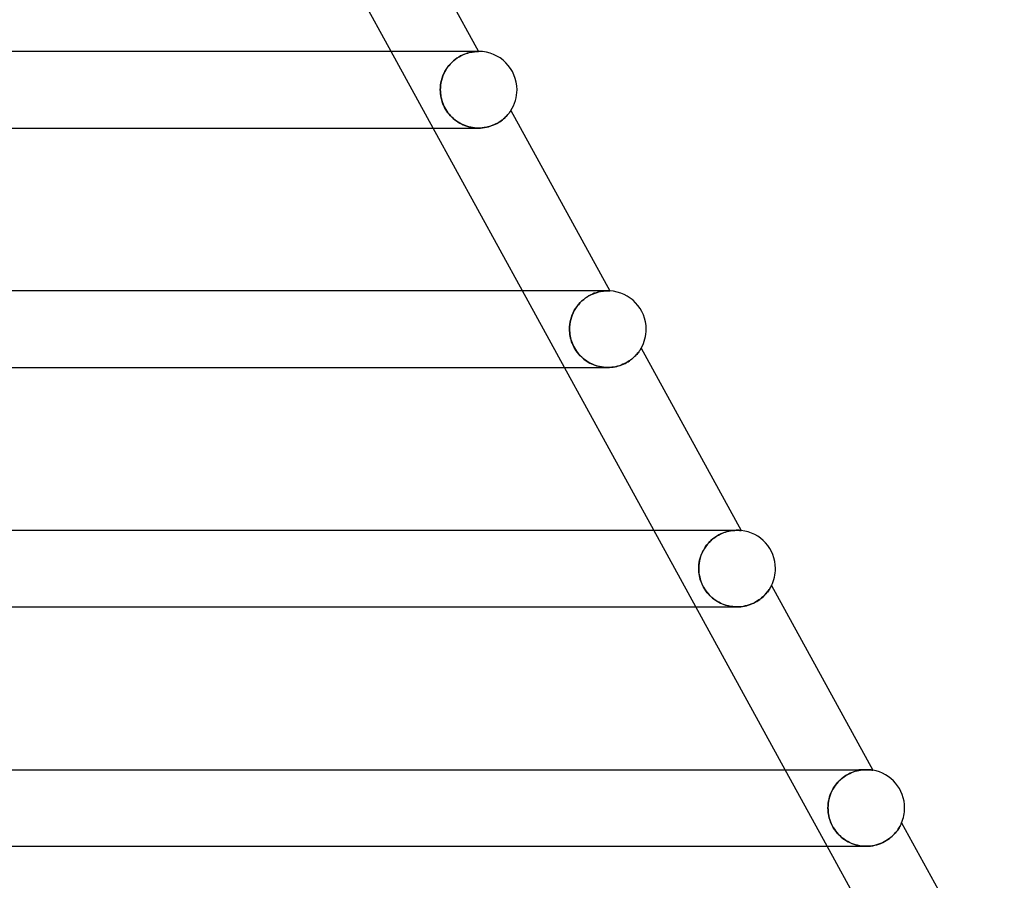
# Model space of a CAD drawing. Header units: millimetres. Extents: x -385 to 385, y -2 to 250.
# Tile 83 of 84: x 251 to 302, y 86 to 131. Entities that reach past the tile are written whole.
import ezdxf

# ---------------------------------------------------------------- set-up
doc = ezdxf.new("R2010")
doc.units = ezdxf.units.MM
doc.layers.add('HIDDEN', color=7, linetype='Continuous')
doc.layers.add('THICK', color=7, linetype='Continuous')

msp = doc.modelspace()

# ---------------------------------------------------------------- linework, layer by layer
at = {"layer": 'HIDDEN'}
for p, q in [((272.121, 125), (269.926, 129)), ((273.198, 128.523), (273.289, 128.596)), ((273.365, 128.651), (273.273, 128.584)), ((273.289, 128.596), (273.381, 128.662)), ((273.458, 128.71), (273.365, 128.651)), ((273.381, 128.662), (273.475, 128.721)), ((273.55, 128.763), (273.458, 128.71)), ((273.475, 128.721), (273.569, 128.773)), ((273.642, 128.809), (273.55, 128.763)), ((273.569, 128.773), (273.662, 128.818)), ((273.731, 128.848), (273.642, 128.809)), ((273.662, 128.818), (273.752, 128.857)), ((273.819, 128.882), (273.731, 128.848)), ((273.752, 128.857), (273.84, 128.889)), ((273.903, 128.91), (273.819, 128.882)), ((273.84, 128.889), (273.925, 128.917)), ((273.984, 128.933), (273.903, 128.91)), ((273.925, 128.917), (274.006, 128.939)), ((274.061, 128.952), (273.984, 128.933)), ((274.006, 128.939), (274.083, 128.957)), ((274.133, 128.966), (274.061, 128.952)), ((274.083, 128.957), (274.154, 128.97)), ((274.199, 128.978), (274.133, 128.966)), ((274.154, 128.97), (274.22, 128.981)), ((274.489, 129), (274.169, 129)), ((274.26, 128.986), (274.199, 128.978)), ((274.22, 128.981), (274.28, 128.988)), ((274.315, 128.992), (274.26, 128.986)), ((274.28, 128.988), (274.333, 128.993)), ((274.363, 128.995), (274.315, 128.992)), ((274.333, 128.993), (274.379, 128.996)), ((274.405, 128.998), (274.363, 128.995)), ((274.379, 128.996), (274.418, 128.998)), ((274.44, 128.999), (274.405, 128.998)), ((274.418, 128.998), (274.449, 128.999)), ((274.466, 129), (274.44, 128.999)), ((274.449, 128.999), (274.471, 129)), ((274.483, 129), (274.466, 129)), ((274.471, 129), (274.484, 129)), ((274.489, 129), (274.483, 129)), ((274.484, 129), (274.489, 129)), ((272.859, 128.154), (272.791, 128.051)), ((272.797, 128.061), (272.867, 128.165)), ((272.933, 128.252), (272.859, 128.154)), ((272.867, 128.165), (272.942, 128.263)), ((273.012, 128.344), (272.933, 128.252)), ((272.942, 128.263), (273.023, 128.356)), ((273.096, 128.431), (273.012, 128.344)), ((273.023, 128.356), (273.108, 128.443)), ((273.183, 128.511), (273.096, 128.431)), ((273.108, 128.443), (273.198, 128.523)), ((273.273, 128.584), (273.183, 128.511)), ((272.586, 127.603), (272.553, 127.485)), ((272.554, 127.49), (272.588, 127.609)), ((272.627, 127.72), (272.586, 127.603)), ((272.588, 127.609), (272.629, 127.727)), ((272.674, 127.833), (272.627, 127.72)), ((272.629, 127.727), (272.678, 127.841)), ((272.729, 127.944), (272.674, 127.833)), ((272.678, 127.841), (272.734, 127.953)), ((272.791, 128.051), (272.729, 127.944)), ((272.734, 127.953), (272.797, 128.061)), ((272.494, 127), (272.497, 127.123)), ((272.497, 127.122), (272.494, 127)), ((272.497, 127.123), (272.509, 127.246)), ((272.508, 127.244), (272.497, 127.122)), ((272.527, 127.365), (272.508, 127.244)), ((272.509, 127.246), (272.527, 127.369)), ((272.527, 127.369), (272.554, 127.49)), ((272.553, 127.485), (272.527, 127.365)), ((272.497, 126.894), (272.494, 127)), ((272.494, 127), (272.496, 126.908)), ((272.496, 126.908), (272.502, 126.816)), ((272.505, 126.788), (272.497, 126.894)), ((272.502, 126.816), (272.513, 126.722)), ((272.519, 126.683), (272.505, 126.788)), ((272.513, 126.722), (272.529, 126.628)), ((272.539, 126.578), (272.519, 126.683)), ((272.529, 126.628), (272.549, 126.533)), ((272.565, 126.474), (272.539, 126.578)), ((272.549, 126.533), (272.575, 126.437)), ((272.596, 126.371), (272.565, 126.474)), ((272.575, 126.437), (272.606, 126.342)), ((272.632, 126.27), (272.596, 126.371)), ((272.606, 126.342), (272.642, 126.246)), ((272.674, 126.171), (272.632, 126.27)), ((272.642, 126.246), (272.683, 126.151)), ((272.721, 126.074), (272.674, 126.171)), ((272.683, 126.151), (272.73, 126.059)), ((272.773, 125.981), (272.721, 126.074)), ((272.73, 126.059), (272.78, 125.969)), ((272.83, 125.89), (272.773, 125.981)), ((272.78, 125.969), (272.836, 125.882)), ((272.892, 125.803), (272.83, 125.89)), ((272.836, 125.882), (272.895, 125.799)), ((272.959, 125.718), (272.892, 125.803)), ((272.895, 125.799), (272.959, 125.718)), ((273.03, 125.638), (272.959, 125.718)), ((272.959, 125.718), (273.027, 125.641)), ((273.027, 125.641), (273.098, 125.567)), ((273.104, 125.562), (273.03, 125.638)), ((273.098, 125.567), (273.174, 125.498)), ((273.181, 125.491), (273.104, 125.562)), ((275.794, 125.478), (275.848, 125.525)), ((275.848, 125.525), (275.898, 125.572)), ((275.898, 125.572), (275.943, 125.618)), ((275.943, 125.618), (275.985, 125.662)), ((275.985, 125.662), (276.022, 125.704)), ((276.022, 125.704), (276.055, 125.744)), ((276.055, 125.744), (276.085, 125.781)), ((276.085, 125.781), (276.11, 125.814)), ((276.11, 125.814), (276.132, 125.844)), ((276.132, 125.844), (276.149, 125.869)), ((276.149, 125.869), (276.163, 125.89)), ((276.163, 125.89), (276.173, 125.904)), ((276.173, 125.904), (276.179, 125.913)), ((276.179, 125.913), (276.181, 125.916)), ((273.174, 125.498), (273.252, 125.432)), ((273.261, 125.425), (273.181, 125.491)), ((273.252, 125.432), (273.334, 125.371)), ((273.344, 125.364), (273.261, 125.425)), ((273.334, 125.371), (273.419, 125.314)), ((273.429, 125.307), (273.344, 125.364)), ((273.419, 125.314), (273.506, 125.261)), ((273.516, 125.255), (273.429, 125.307)), ((273.506, 125.261), (273.596, 125.213)), ((273.605, 125.208), (273.516, 125.255)), ((273.596, 125.213), (273.688, 125.169)), ((273.697, 125.166), (273.605, 125.208)), ((273.688, 125.169), (273.782, 125.131)), ((273.79, 125.128), (273.697, 125.166)), ((273.782, 125.131), (273.879, 125.097)), ((273.885, 125.095), (273.79, 125.128)), ((273.879, 125.097), (273.977, 125.068)), ((273.982, 125.066), (273.885, 125.095)), ((273.977, 125.068), (274.076, 125.044)), ((274.081, 125.043), (273.982, 125.066)), ((274.076, 125.044), (274.177, 125.025)), ((274.181, 125.024), (274.081, 125.043)), ((274.177, 125.025), (274.279, 125.011)), ((274.282, 125.011), (274.181, 125.024)), ((274.279, 125.011), (274.382, 125.003)), ((274.384, 125.003), (274.282, 125.011)), ((274.382, 125.003), (274.485, 125)), ((274.486, 125), (274.384, 125.003)), ((274.485, 125), (274.591, 125.002)), ((274.493, 125), (274.493, 125)), ((274.591, 125.002), (274.696, 125.01)), ((274.696, 125.01), (274.801, 125.024)), ((274.801, 125.024), (274.903, 125.042)), ((274.903, 125.042), (275.003, 125.066)), ((275.003, 125.066), (275.1, 125.094)), ((275.1, 125.094), (275.194, 125.127)), ((275.194, 125.127), (275.285, 125.163)), ((275.285, 125.163), (275.371, 125.202)), ((275.371, 125.202), (275.452, 125.244)), ((275.452, 125.244), (275.529, 125.288)), ((275.529, 125.288), (275.602, 125.334)), ((275.602, 125.334), (275.671, 125.381)), ((275.671, 125.381), (275.734, 125.429)), ((275.734, 125.429), (275.794, 125.478)), ((278.981, 112.5), (276.786, 116.5)), ((280.187, 116.198), (280.288, 116.256)), ((280.35, 116.289), (280.253, 116.237)), ((280.288, 116.256), (280.388, 116.307)), ((280.445, 116.333), (280.35, 116.289)), ((280.388, 116.307), (280.488, 116.351)), ((280.538, 116.371), (280.445, 116.333)), ((280.488, 116.351), (280.585, 116.388)), ((280.629, 116.403), (280.538, 116.371)), ((280.585, 116.388), (280.68, 116.418)), ((280.717, 116.429), (280.629, 116.403)), ((280.68, 116.418), (280.771, 116.443)), ((280.802, 116.45), (280.717, 116.429)), ((280.771, 116.443), (280.858, 116.462)), ((280.882, 116.466), (280.802, 116.45)), ((280.858, 116.462), (280.939, 116.476)), ((280.958, 116.479), (280.882, 116.466)), ((280.939, 116.476), (281.016, 116.486)), ((281.028, 116.488), (280.958, 116.479)), ((281.016, 116.486), (281.086, 116.493)), ((281.093, 116.494), (281.028, 116.488)), ((281.086, 116.493), (281.149, 116.498)), ((281.151, 116.498), (281.093, 116.494)), ((281.149, 116.498), (281.205, 116.5)), ((281.203, 116.499), (281.151, 116.498)), ((281.248, 116.5), (281.203, 116.499)), ((281.205, 116.5), (281.252, 116.5)), ((281.277, 116.5), (281.248, 116.5)), ((281.302, 116.499), (281.277, 116.5)), ((281.322, 116.499), (281.302, 116.499)), ((281.337, 116.498), (281.322, 116.499)), ((281.347, 116.498), (281.337, 116.498)), ((281.35, 116.498), (281.347, 116.498)), ((279.706, 115.779), (279.628, 115.68)), ((279.635, 115.69), (279.716, 115.791)), ((279.789, 115.873), (279.706, 115.779)), ((279.716, 115.791), (279.802, 115.886)), ((279.876, 115.96), (279.789, 115.873)), ((279.802, 115.886), (279.893, 115.975)), ((279.968, 116.04), (279.876, 115.96)), ((279.893, 115.975), (279.988, 116.057)), ((280.061, 116.113), (279.968, 116.04)), ((279.988, 116.057), (280.086, 116.131)), ((280.157, 116.179), (280.061, 116.113)), ((280.086, 116.131), (280.187, 116.198)), ((280.253, 116.237), (280.157, 116.179)), ((279.384, 115.238), (279.341, 115.119)), ((279.342, 115.122), (279.386, 115.241)), ((279.435, 115.354), (279.384, 115.238)), ((279.386, 115.241), (279.437, 115.359)), ((279.492, 115.467), (279.435, 115.354)), ((279.437, 115.359), (279.495, 115.473)), ((279.557, 115.576), (279.492, 115.467)), ((279.495, 115.473), (279.562, 115.584)), ((279.628, 115.68), (279.557, 115.576)), ((279.562, 115.584), (279.635, 115.69)), ((279.248, 114.626), (279.259, 114.751)), ((279.259, 114.751), (279.248, 114.626)), ((279.259, 114.751), (279.279, 114.876)), ((279.279, 114.875), (279.259, 114.751)), ((279.279, 114.876), (279.307, 115)), ((279.306, 114.998), (279.279, 114.875)), ((279.341, 115.119), (279.306, 114.998)), ((279.307, 115), (279.342, 115.122)), ((279.244, 114.5), (279.248, 114.626)), ((279.248, 114.626), (279.244, 114.5)), ((279.246, 114.408), (279.244, 114.5)), ((279.244, 114.5), (279.246, 114.411)), ((279.246, 114.411), (279.252, 114.322)), ((279.253, 114.317), (279.246, 114.408)), ((279.252, 114.322), (279.262, 114.232)), ((279.263, 114.226), (279.253, 114.317)), ((279.262, 114.232), (279.277, 114.142)), ((279.279, 114.133), (279.263, 114.226)), ((279.277, 114.142), (279.295, 114.052)), ((279.299, 114.038), (279.279, 114.133)), ((279.295, 114.052), (279.319, 113.961)), ((279.324, 113.942), (279.299, 114.038)), ((279.319, 113.961), (279.346, 113.871)), ((279.355, 113.845), (279.324, 113.942)), ((279.346, 113.871), (279.379, 113.781)), ((279.392, 113.747), (279.355, 113.845)), ((279.379, 113.781), (279.415, 113.693)), ((279.435, 113.649), (279.392, 113.747)), ((279.415, 113.693), (279.456, 113.606)), ((279.484, 113.551), (279.435, 113.649)), ((279.456, 113.606), (279.5, 113.522)), ((279.539, 113.456), (279.484, 113.551)), ((279.5, 113.522), (279.549, 113.44)), ((279.598, 113.365), (279.539, 113.456)), ((279.549, 113.44), (279.602, 113.36)), ((279.662, 113.277), (279.598, 113.365)), ((279.602, 113.36), (279.658, 113.282)), ((279.658, 113.282), (279.719, 113.207)), ((279.73, 113.193), (279.662, 113.277)), ((279.719, 113.207), (279.782, 113.136)), ((279.803, 113.114), (279.73, 113.193)), ((282.704, 113.129), (282.746, 113.175)), ((282.746, 113.175), (282.784, 113.22)), ((282.784, 113.22), (282.819, 113.262)), ((282.819, 113.262), (282.851, 113.303)), ((282.851, 113.303), (282.879, 113.341)), ((282.879, 113.341), (282.904, 113.377)), ((282.904, 113.377), (282.926, 113.41)), ((282.926, 113.41), (282.945, 113.439)), ((282.945, 113.439), (282.96, 113.464)), ((282.96, 113.464), (282.973, 113.484)), ((282.973, 113.484), (282.982, 113.499)), ((282.982, 113.499), (282.987, 113.508)), ((282.987, 113.508), (282.989, 113.511)), ((279.782, 113.136), (279.849, 113.067)), ((279.88, 113.038), (279.803, 113.114)), ((279.849, 113.067), (279.919, 113.002)), ((279.96, 112.967), (279.88, 113.038)), ((279.919, 113.002), (279.991, 112.941)), ((280.044, 112.9), (279.96, 112.967)), ((279.991, 112.941), (280.067, 112.883)), ((280.131, 112.839), (280.044, 112.9)), ((280.067, 112.883), (280.145, 112.829)), ((280.221, 112.782), (280.131, 112.839)), ((280.145, 112.829), (280.226, 112.779)), ((280.313, 112.73), (280.221, 112.782)), ((280.226, 112.779), (280.309, 112.732)), ((280.309, 112.732), (280.394, 112.69)), ((280.409, 112.683), (280.313, 112.73)), ((280.394, 112.69), (280.481, 112.651)), ((280.506, 112.641), (280.409, 112.683)), ((280.481, 112.651), (280.57, 112.617)), ((281.984, 112.642), (282.068, 112.677)), ((282.068, 112.677), (282.148, 112.716)), ((282.148, 112.716), (282.226, 112.757)), ((282.226, 112.757), (282.299, 112.801)), ((282.299, 112.801), (282.369, 112.845)), ((282.369, 112.845), (282.434, 112.892)), ((282.434, 112.892), (282.496, 112.939)), ((282.496, 112.939), (282.554, 112.987)), ((282.554, 112.987), (282.608, 113.035)), ((282.608, 113.035), (282.658, 113.082)), ((282.658, 113.082), (282.704, 113.129)), ((280.606, 112.604), (280.506, 112.641)), ((280.57, 112.617), (280.661, 112.587)), ((280.708, 112.573), (280.606, 112.604)), ((280.661, 112.587), (280.754, 112.561)), ((280.811, 112.547), (280.708, 112.573)), ((280.754, 112.561), (280.848, 112.539)), ((280.916, 112.527), (280.811, 112.547)), ((280.848, 112.539), (280.943, 112.523)), ((281.022, 112.512), (280.916, 112.527)), ((280.943, 112.523), (281.04, 112.51)), ((281.129, 112.503), (281.022, 112.512)), ((281.04, 112.51), (281.136, 112.503)), ((281.235, 112.5), (281.129, 112.503)), ((281.136, 112.503), (281.234, 112.5)), ((281.234, 112.5), (281.332, 112.502)), ((281.332, 112.502), (281.429, 112.509)), ((281.429, 112.509), (281.525, 112.52)), ((281.525, 112.52), (281.621, 112.536)), ((281.621, 112.536), (281.715, 112.556)), ((281.715, 112.556), (281.807, 112.581)), ((281.807, 112.581), (281.897, 112.61)), ((281.897, 112.61), (281.984, 112.642)), ((285.841, 100), (283.645, 104)), ((287.301, 103.876), (287.393, 103.907)), ((287.444, 103.922), (287.346, 103.892)), ((287.393, 103.907), (287.482, 103.933)), ((287.539, 103.947), (287.444, 103.922)), ((287.482, 103.933), (287.569, 103.954)), ((287.63, 103.966), (287.539, 103.947)), ((287.569, 103.954), (287.653, 103.97)), ((287.619, 104), (287.617, 104)), ((287.716, 103.98), (287.63, 103.966)), ((287.653, 103.97), (287.733, 103.982)), ((287.797, 103.99), (287.716, 103.98)), ((287.733, 103.982), (287.808, 103.991)), ((287.872, 103.996), (287.797, 103.99)), ((287.808, 103.991), (287.879, 103.996)), ((287.941, 103.999), (287.872, 103.996)), ((287.879, 103.996), (287.945, 103.999)), ((288.004, 104), (287.941, 103.999)), ((287.945, 103.999), (288.005, 104)), ((288.061, 103.999), (288.004, 104)), ((288.109, 103.997), (288.061, 103.999)), ((288.151, 103.994), (288.109, 103.997)), ((288.185, 103.991), (288.151, 103.994)), ((288.207, 103.989), (288.185, 103.991)), ((288.215, 103.988), (288.207, 103.989)), ((286.496, 103.326), (286.575, 103.41)), ((286.629, 103.462), (286.535, 103.369)), ((286.575, 103.41), (286.658, 103.489)), ((286.728, 103.549), (286.629, 103.462)), ((286.658, 103.489), (286.745, 103.562)), ((286.83, 103.626), (286.728, 103.549)), ((286.745, 103.562), (286.835, 103.63)), ((286.933, 103.695), (286.83, 103.626)), ((286.835, 103.63), (286.927, 103.692)), ((286.927, 103.692), (287.021, 103.747)), ((287.037, 103.756), (286.933, 103.695)), ((287.021, 103.747), (287.114, 103.796)), ((287.142, 103.809), (287.037, 103.756)), ((287.114, 103.796), (287.208, 103.839)), ((287.245, 103.854), (287.142, 103.809)), ((287.208, 103.839), (287.301, 103.876)), ((287.346, 103.892), (287.245, 103.854)), ((286.22, 102.925), (286.161, 102.801)), ((286.184, 102.852), (286.234, 102.952)), ((286.288, 103.045), (286.22, 102.925)), ((286.234, 102.952), (286.291, 103.051)), ((286.363, 103.159), (286.288, 103.045)), ((286.291, 103.051), (286.354, 103.146)), ((286.354, 103.146), (286.422, 103.238)), ((286.446, 103.267), (286.363, 103.159)), ((286.422, 103.238), (286.496, 103.326)), ((286.535, 103.369), (286.446, 103.267)), ((286.036, 102.41), (286.013, 102.275)), ((286.021, 102.325), (286.041, 102.433)), ((286.069, 102.543), (286.036, 102.41)), ((286.041, 102.433), (286.068, 102.539)), ((286.068, 102.539), (286.1, 102.645)), ((286.11, 102.674), (286.069, 102.543)), ((286.1, 102.645), (286.139, 102.749)), ((286.161, 102.801), (286.11, 102.674)), ((286.139, 102.749), (286.184, 102.852)), ((285.999, 102.138), (285.994, 102)), ((285.994, 102), (285.997, 102.109)), ((285.997, 101.907), (285.994, 102)), ((285.994, 102), (285.998, 101.891)), ((285.997, 102.109), (286.006, 102.217)), ((286.003, 101.814), (285.997, 101.907)), ((285.998, 101.891), (286.007, 101.781)), ((286.013, 102.275), (285.999, 102.138)), ((286.006, 102.217), (286.021, 102.325)), ((286.014, 101.721), (286.003, 101.814)), ((286.007, 101.781), (286.022, 101.671)), ((286.03, 101.629), (286.014, 101.721)), ((286.022, 101.671), (286.044, 101.562)), ((286.05, 101.534), (286.03, 101.629)), ((286.044, 101.562), (286.071, 101.454)), ((286.076, 101.436), (286.05, 101.534)), ((286.071, 101.454), (286.105, 101.346)), ((286.109, 101.336), (286.076, 101.436)), ((286.105, 101.346), (286.145, 101.241)), ((286.147, 101.235), (286.109, 101.336)), ((286.145, 101.241), (286.191, 101.137)), ((286.194, 101.132), (286.147, 101.235)), ((286.191, 101.137), (286.243, 101.035)), ((286.247, 101.028), (286.194, 101.132)), ((286.243, 101.035), (286.302, 100.936)), ((286.307, 100.928), (286.247, 101.028)), ((286.302, 100.936), (286.365, 100.841)), ((286.371, 100.833), (286.307, 100.928)), ((286.365, 100.841), (286.431, 100.753)), ((286.44, 100.742), (286.371, 100.833)), ((289.607, 100.812), (289.642, 100.86)), ((289.642, 100.86), (289.673, 100.906)), ((289.673, 100.906), (289.701, 100.949)), ((289.701, 100.949), (289.725, 100.989)), ((289.725, 100.989), (289.745, 101.024)), ((289.745, 101.024), (289.762, 101.055)), ((289.762, 101.055), (289.775, 101.08)), ((289.775, 101.08), (289.785, 101.098)), ((289.785, 101.098), (289.791, 101.109)), ((289.791, 101.109), (289.793, 101.113)), ((286.431, 100.753), (286.501, 100.671)), ((286.514, 100.656), (286.44, 100.742)), ((286.501, 100.671), (286.572, 100.595)), ((286.593, 100.574), (286.514, 100.656)), ((286.572, 100.595), (286.645, 100.524)), ((286.675, 100.497), (286.593, 100.574)), ((286.645, 100.524), (286.72, 100.459)), ((286.762, 100.425), (286.675, 100.497)), ((286.72, 100.459), (286.796, 100.399)), ((286.851, 100.359), (286.762, 100.425)), ((286.796, 100.399), (286.874, 100.343)), ((286.944, 100.298), (286.851, 100.359)), ((286.874, 100.343), (286.955, 100.291)), ((289.027, 100.287), (289.104, 100.336)), ((289.104, 100.336), (289.177, 100.387)), ((289.177, 100.387), (289.246, 100.439)), ((289.246, 100.439), (289.31, 100.493)), ((289.31, 100.493), (289.371, 100.547)), ((289.371, 100.547), (289.426, 100.602)), ((289.426, 100.602), (289.478, 100.656)), ((289.478, 100.656), (289.525, 100.709)), ((289.525, 100.709), (289.568, 100.761)), ((289.568, 100.761), (289.607, 100.812)), ((287.04, 100.243), (286.944, 100.298)), ((286.955, 100.291), (287.039, 100.243)), ((287.039, 100.243), (287.125, 100.199)), ((287.138, 100.193), (287.04, 100.243)), ((287.125, 100.199), (287.213, 100.159)), ((287.238, 100.148), (287.138, 100.193)), ((287.213, 100.159), (287.304, 100.123)), ((287.341, 100.109), (287.238, 100.148)), ((287.304, 100.123), (287.397, 100.091)), ((287.446, 100.076), (287.341, 100.109)), ((287.397, 100.091), (287.491, 100.064)), ((287.552, 100.049), (287.446, 100.076)), ((287.491, 100.064), (287.587, 100.042)), ((287.66, 100.028), (287.552, 100.049)), ((287.587, 100.042), (287.685, 100.024)), ((287.769, 100.013), (287.66, 100.028)), ((287.685, 100.024), (287.784, 100.011)), ((287.879, 100.003), (287.769, 100.013)), ((287.784, 100.011), (287.884, 100.003)), ((287.989, 100), (287.879, 100.003)), ((287.884, 100.003), (287.985, 100)), ((287.985, 100), (288.086, 100.002)), ((288.086, 100.002), (288.187, 100.009)), ((288.187, 100.009), (288.287, 100.022)), ((288.287, 100.022), (288.387, 100.039)), ((288.387, 100.039), (288.487, 100.062)), ((288.487, 100.062), (288.584, 100.089)), ((288.584, 100.089), (288.678, 100.121)), ((288.678, 100.121), (288.77, 100.157)), ((288.77, 100.157), (288.859, 100.197)), ((288.859, 100.197), (288.945, 100.241)), ((288.945, 100.241), (289.027, 100.287)), ((292.7, 87.5), (290.505, 91.5)), ((293.402, 90.983), (293.493, 91.061)), ((293.533, 91.092), (293.444, 91.02)), ((293.493, 91.061), (293.587, 91.132)), ((293.625, 91.158), (293.533, 91.092)), ((293.587, 91.132), (293.683, 91.196)), ((293.719, 91.217), (293.625, 91.158)), ((293.683, 91.196), (293.782, 91.253)), ((293.813, 91.27), (293.719, 91.217)), ((293.782, 91.253), (293.88, 91.304)), ((293.908, 91.317), (293.813, 91.27)), ((293.88, 91.304), (293.979, 91.347)), ((294.003, 91.357), (293.908, 91.317)), ((293.979, 91.347), (294.076, 91.385)), ((294.097, 91.392), (294.003, 91.357)), ((294.076, 91.385), (294.172, 91.416)), ((294.189, 91.421), (294.097, 91.392)), ((294.172, 91.416), (294.266, 91.441)), ((294.279, 91.445), (294.189, 91.421)), ((294.266, 91.441), (294.357, 91.462)), ((294.367, 91.464), (294.279, 91.445)), ((294.748, 91.5), (294.352, 91.5)), ((294.357, 91.462), (294.445, 91.477)), ((294.451, 91.478), (294.367, 91.464)), ((294.445, 91.477), (294.529, 91.488)), ((294.532, 91.488), (294.451, 91.478)), ((294.529, 91.488), (294.609, 91.495)), ((294.609, 91.495), (294.532, 91.488)), ((294.609, 91.495), (294.685, 91.499)), ((294.682, 91.499), (294.609, 91.495)), ((294.75, 91.5), (294.682, 91.499)), ((294.685, 91.499), (294.756, 91.5)), ((294.823, 91.499), (294.75, 91.5)), ((294.888, 91.495), (294.823, 91.499)), ((294.944, 91.49), (294.888, 91.495)), ((294.994, 91.485), (294.944, 91.49)), ((295.038, 91.479), (294.994, 91.485)), ((295.071, 91.474), (295.038, 91.479)), ((295.083, 91.472), (295.071, 91.474)), ((293.062, 90.583), (293.002, 90.484)), ((293.021, 90.517), (293.085, 90.619)), ((293.128, 90.68), (293.062, 90.583)), ((293.085, 90.619), (293.156, 90.717)), ((293.2, 90.772), (293.128, 90.68)), ((293.156, 90.717), (293.233, 90.811)), ((293.277, 90.86), (293.2, 90.772)), ((293.233, 90.811), (293.315, 90.9)), ((293.358, 90.943), (293.277, 90.86)), ((293.315, 90.9), (293.402, 90.983)), ((293.444, 91.02), (293.358, 90.943)), ((292.824, 90.06), (292.795, 89.95)), ((292.799, 89.966), (292.83, 90.08)), ((292.859, 90.169), (292.824, 90.06)), ((292.83, 90.08), (292.868, 90.193)), ((292.9, 90.276), (292.859, 90.169)), ((292.868, 90.193), (292.912, 90.304)), ((292.948, 90.381), (292.9, 90.276)), ((292.912, 90.304), (292.963, 90.412)), ((293.002, 90.484), (292.948, 90.381)), ((292.963, 90.412), (293.021, 90.517)), ((292.745, 89.5), (292.748, 89.617)), ((292.748, 89.613), (292.745, 89.5)), ((292.749, 89.37), (292.745, 89.5)), ((292.745, 89.5), (292.747, 89.414)), ((292.748, 89.617), (292.758, 89.734)), ((292.757, 89.726), (292.748, 89.613)), ((292.773, 89.838), (292.757, 89.726)), ((292.758, 89.734), (292.775, 89.851)), ((292.795, 89.95), (292.773, 89.838)), ((292.775, 89.851), (292.799, 89.966)), ((292.747, 89.414), (292.753, 89.328)), ((292.762, 89.239), (292.749, 89.37)), ((292.753, 89.328), (292.762, 89.242)), ((292.762, 89.242), (292.775, 89.156)), ((292.784, 89.109), (292.762, 89.239)), ((292.775, 89.156), (292.793, 89.068)), ((292.814, 88.98), (292.784, 89.109)), ((292.793, 89.068), (292.816, 88.976)), ((292.853, 88.852), (292.814, 88.98)), ((292.816, 88.976), (292.844, 88.881)), ((292.844, 88.881), (292.878, 88.784)), ((292.901, 88.727), (292.853, 88.852)), ((292.878, 88.784), (292.919, 88.685)), ((292.957, 88.606), (292.901, 88.727)), ((292.919, 88.685), (292.967, 88.585)), ((293.021, 88.488), (292.957, 88.606)), ((292.967, 88.585), (293.021, 88.488)), ((293.093, 88.374), (293.021, 88.488)), ((293.021, 88.488), (293.08, 88.394)), ((296.446, 88.443), (296.478, 88.495)), ((296.478, 88.495), (296.505, 88.543)), ((296.505, 88.543), (296.528, 88.586)), ((296.528, 88.586), (296.548, 88.626)), ((296.548, 88.626), (296.564, 88.659)), ((296.564, 88.659), (296.577, 88.686)), ((296.577, 88.686), (296.586, 88.706)), ((296.586, 88.706), (296.591, 88.718)), ((296.591, 88.718), (296.593, 88.722)), ((293.08, 88.394), (293.143, 88.303)), ((293.17, 88.268), (293.093, 88.374)), ((293.143, 88.303), (293.212, 88.216)), ((293.251, 88.172), (293.17, 88.268)), ((293.212, 88.216), (293.285, 88.134)), ((293.334, 88.083), (293.251, 88.172)), ((293.285, 88.134), (293.362, 88.056)), ((293.419, 88.003), (293.334, 88.083)), ((293.362, 88.056), (293.443, 87.982)), ((293.505, 87.931), (293.419, 88.003)), ((293.443, 87.982), (293.527, 87.914)), ((295.957, 87.909), (296.032, 87.969)), ((296.032, 87.969), (296.101, 88.029)), ((296.101, 88.029), (296.165, 88.091)), ((296.165, 88.091), (296.224, 88.152)), ((296.224, 88.152), (296.278, 88.213)), ((296.278, 88.213), (296.327, 88.274)), ((296.327, 88.274), (296.371, 88.332)), ((296.371, 88.332), (296.411, 88.389)), ((296.411, 88.389), (296.446, 88.443)), ((293.593, 87.865), (293.505, 87.931)), ((293.527, 87.914), (293.615, 87.85)), ((293.685, 87.804), (293.593, 87.865)), ((293.615, 87.85), (293.705, 87.791)), ((293.779, 87.748), (293.685, 87.804)), ((293.705, 87.791), (293.799, 87.738)), ((293.877, 87.698), (293.779, 87.748)), ((293.799, 87.738), (293.895, 87.689)), ((293.977, 87.653), (293.877, 87.698)), ((293.895, 87.689), (293.994, 87.646)), ((294.08, 87.613), (293.977, 87.653)), ((293.994, 87.646), (294.096, 87.608)), ((294.185, 87.58), (294.08, 87.613)), ((294.096, 87.608), (294.2, 87.576)), ((294.293, 87.552), (294.185, 87.58)), ((294.2, 87.576), (294.305, 87.549)), ((294.401, 87.529), (294.293, 87.552)), ((294.305, 87.549), (294.413, 87.528)), ((294.512, 87.513), (294.401, 87.529)), ((294.413, 87.528), (294.522, 87.512)), ((294.623, 87.504), (294.512, 87.513)), ((294.522, 87.512), (294.632, 87.503)), ((294.736, 87.5), (294.623, 87.504)), ((294.632, 87.503), (294.743, 87.5)), ((294.742, 87.5), (294.743, 87.5)), ((294.743, 87.5), (294.856, 87.503)), ((294.856, 87.503), (294.969, 87.513)), ((294.969, 87.513), (295.081, 87.529)), ((295.081, 87.529), (295.192, 87.551)), ((295.192, 87.551), (295.301, 87.579)), ((295.301, 87.579), (295.407, 87.613)), ((295.407, 87.613), (295.51, 87.652)), ((295.51, 87.652), (295.608, 87.696)), ((295.608, 87.696), (295.703, 87.745)), ((295.703, 87.745), (295.793, 87.797)), ((295.793, 87.797), (295.878, 87.852)), ((295.878, 87.852), (295.957, 87.909))]:
    msp.add_line(p, q, dxfattribs=at)
msp.add_arc((274.5, 127), 2, 90, 90.3235, dxfattribs=at)
at = {"layer": 'THICK'}
for p, q in [((269.37, 138.327), (274.489, 129)), ((269.926, 129), (265.261, 137.5)), ((274.5, 129), (0, 129)), ((274.5, 129), (274.489, 129)), ((275.843, 125.521), (275.792, 125.476)), ((275.89, 125.565), (275.843, 125.521)), ((275.934, 125.608), (275.89, 125.565)), ((275.973, 125.65), (275.934, 125.608)), ((276.009, 125.689), (275.973, 125.65)), ((276.041, 125.727), (276.009, 125.689)), ((276.071, 125.763), (276.041, 125.727)), ((276.096, 125.796), (276.071, 125.763)), ((276.119, 125.826), (276.096, 125.796)), ((276.138, 125.853), (276.119, 125.826)), ((276.153, 125.875), (276.138, 125.853)), ((276.165, 125.893), (276.153, 125.875)), ((276.174, 125.906), (276.165, 125.893)), ((276.179, 125.914), (276.174, 125.906)), ((276.181, 125.916), (276.179, 125.914)), ((276.181, 125.916), (281.35, 116.498)), ((196.177, 125), (274.493, 125)), ((276.786, 116.5), (272.121, 125)), ((274.585, 125.002), (274.486, 125)), ((274.684, 125.009), (274.585, 125.002)), ((274.782, 125.021), (274.684, 125.009)), ((274.878, 125.037), (274.782, 125.021)), ((274.972, 125.058), (274.878, 125.037)), ((275.064, 125.083), (274.972, 125.058)), ((275.153, 125.112), (275.064, 125.083)), ((275.24, 125.144), (275.153, 125.112)), ((275.322, 125.179), (275.24, 125.144)), ((275.401, 125.217), (275.322, 125.179)), ((275.476, 125.257), (275.401, 125.217)), ((275.547, 125.299), (275.476, 125.257)), ((275.614, 125.342), (275.547, 125.299)), ((275.678, 125.387), (275.614, 125.342)), ((275.737, 125.431), (275.678, 125.387)), ((275.792, 125.476), (275.737, 125.431)), ((281.249, 116.5), (199.285, 116.5)), ((281.252, 116.5), (281.281, 116.5)), ((281.281, 116.5), (281.306, 116.499)), ((281.306, 116.499), (281.325, 116.499)), ((281.325, 116.499), (281.339, 116.498)), ((281.339, 116.498), (281.347, 116.498)), ((281.347, 116.498), (281.35, 116.498)), ((282.752, 113.182), (282.709, 113.135)), ((282.792, 113.228), (282.752, 113.182)), ((282.827, 113.272), (282.792, 113.228)), ((282.859, 113.314), (282.827, 113.272)), ((282.887, 113.352), (282.859, 113.314)), ((282.911, 113.387), (282.887, 113.352)), ((282.932, 113.419), (282.911, 113.387)), ((282.95, 113.447), (282.932, 113.419)), ((282.964, 113.47), (282.95, 113.447)), ((282.975, 113.488), (282.964, 113.47)), ((282.983, 113.501), (282.975, 113.488)), ((282.987, 113.509), (282.983, 113.501)), ((282.989, 113.511), (282.987, 113.509)), ((282.989, 113.511), (288.215, 103.988)), ((282.036, 112.664), (281.945, 112.627)), ((282.123, 112.703), (282.036, 112.664)), ((282.205, 112.746), (282.123, 112.703)), ((282.283, 112.791), (282.205, 112.746)), ((282.358, 112.838), (282.283, 112.791)), ((282.427, 112.887), (282.358, 112.838)), ((282.493, 112.936), (282.427, 112.887)), ((282.553, 112.986), (282.493, 112.936)), ((282.61, 113.036), (282.553, 112.986)), ((282.661, 113.086), (282.61, 113.036)), ((282.709, 113.135), (282.661, 113.086)), ((201.028, 112.5), (281.243, 112.5)), ((283.645, 104), (278.981, 112.5)), ((281.341, 112.502), (281.235, 112.5)), ((281.446, 112.51), (281.341, 112.502)), ((281.551, 112.524), (281.446, 112.51)), ((281.653, 112.542), (281.551, 112.524)), ((281.753, 112.566), (281.653, 112.542)), ((281.851, 112.594), (281.753, 112.566)), ((281.945, 112.627), (281.851, 112.594)), ((239.698, 104), (254.095, 104)), ((254.095, 104), (266.081, 104)), ((266.081, 104), (275.542, 104)), ((275.542, 104), (282.388, 104)), ((282.388, 104), (286.553, 104)), ((286.553, 104), (288.006, 104)), ((288.006, 104), (288.067, 103.999)), ((288.067, 103.999), (288.119, 103.996)), ((288.119, 103.996), (288.16, 103.994)), ((288.16, 103.994), (288.19, 103.991)), ((288.19, 103.991), (288.208, 103.989)), ((288.208, 103.989), (288.215, 103.988)), ((289.615, 100.823), (289.579, 100.776)), ((289.648, 100.868), (289.615, 100.823)), ((289.676, 100.911), (289.648, 100.868)), ((289.702, 100.951), (289.676, 100.911)), ((289.724, 100.987), (289.702, 100.951)), ((289.742, 101.019), (289.724, 100.987)), ((289.758, 101.047), (289.742, 101.019)), ((289.771, 101.071), (289.758, 101.047)), ((289.78, 101.089), (289.771, 101.071)), ((289.787, 101.102), (289.78, 101.089)), ((289.791, 101.11), (289.787, 101.102)), ((289.793, 101.113), (289.791, 101.11)), ((289.793, 101.113), (295.083, 91.472)), ((289.064, 100.31), (288.985, 100.262)), ((289.139, 100.36), (289.064, 100.31)), ((289.21, 100.411), (289.139, 100.36)), ((289.276, 100.464), (289.21, 100.411)), ((289.338, 100.517), (289.276, 100.464)), ((289.395, 100.57), (289.338, 100.517)), ((289.447, 100.623), (289.395, 100.57)), ((289.495, 100.675), (289.447, 100.623)), ((289.539, 100.726), (289.495, 100.675)), ((289.579, 100.776), (289.539, 100.726)), ((205.878, 100), (287.993, 100)), ((290.505, 91.5), (285.841, 100)), ((288.099, 100.003), (287.989, 100)), ((288.207, 100.011), (288.099, 100.003)), ((288.314, 100.026), (288.207, 100.011)), ((288.42, 100.046), (288.314, 100.026)), ((288.523, 100.071), (288.42, 100.046)), ((288.623, 100.102), (288.523, 100.071)), ((288.719, 100.136), (288.623, 100.102)), ((288.812, 100.175), (288.719, 100.136)), ((288.901, 100.217), (288.812, 100.175)), ((288.985, 100.262), (288.901, 100.217)), ((245.361, 91.5), (260.069, 91.5)), ((260.069, 91.5), (272.316, 91.5)), ((272.316, 91.5), (281.987, 91.5)), ((281.987, 91.5), (288.989, 91.5)), ((288.989, 91.5), (293.257, 91.5)), ((293.257, 91.5), (294.755, 91.5)), ((294.756, 91.5), (294.827, 91.498)), ((294.827, 91.498), (294.891, 91.495)), ((294.891, 91.495), (294.948, 91.49)), ((294.948, 91.49), (294.995, 91.485)), ((294.995, 91.485), (295.033, 91.48)), ((295.033, 91.48), (295.061, 91.476)), ((295.061, 91.476), (295.078, 91.473)), ((295.078, 91.473), (295.083, 91.472)), ((296.49, 88.516), (296.462, 88.468)), ((296.515, 88.561), (296.49, 88.516)), ((296.536, 88.601), (296.515, 88.561)), ((296.554, 88.636), (296.536, 88.601)), ((296.568, 88.666), (296.554, 88.636)), ((296.579, 88.691), (296.568, 88.666)), ((296.586, 88.708), (296.579, 88.691)), ((296.591, 88.718), (296.586, 88.708)), ((296.593, 88.722), (296.591, 88.718)), ((296.592, 88.722), (301.957, 78.947)), ((296.077, 88.007), (296.007, 87.948)), ((296.141, 88.067), (296.077, 88.007)), ((296.201, 88.128), (296.141, 88.067)), ((296.256, 88.188), (296.201, 88.128)), ((296.306, 88.247), (296.256, 88.188)), ((296.351, 88.305), (296.306, 88.247)), ((296.392, 88.362), (296.351, 88.305)), ((296.429, 88.416), (296.392, 88.362)), ((296.462, 88.468), (296.429, 88.416)), ((210.729, 87.5), (294.743, 87.5)), ((297.365, 79), (292.7, 87.5)), ((294.847, 87.503), (294.736, 87.5)), ((294.957, 87.512), (294.847, 87.503)), ((295.067, 87.526), (294.957, 87.512)), ((295.176, 87.547), (295.067, 87.526)), ((295.283, 87.574), (295.176, 87.547)), ((295.388, 87.607), (295.283, 87.574)), ((295.489, 87.644), (295.388, 87.607)), ((295.586, 87.686), (295.489, 87.644)), ((295.68, 87.732), (295.586, 87.686)), ((295.769, 87.783), (295.68, 87.732)), ((295.854, 87.836), (295.769, 87.783)), ((295.933, 87.891), (295.854, 87.836)), ((296.007, 87.948), (295.933, 87.891))]:
    msp.add_line(p, q, dxfattribs=at)
for centre, start, end in [((274.5, 127), 0, 90), ((274.5, 127), 327.1907, 0), ((281.25, 114.5), 0, 87.1391), ((281.25, 114.5), 330.3749, 0), ((288, 102), 0, 83.8421), ((288, 102), 333.6719, 0), ((294.75, 89.5), 0, 80.4065), ((294.75, 89.5), 337.1074, 0)]:
    msp.add_arc(centre, 2, start, end, dxfattribs=at)

doc.saveas('drawing.dxf')
